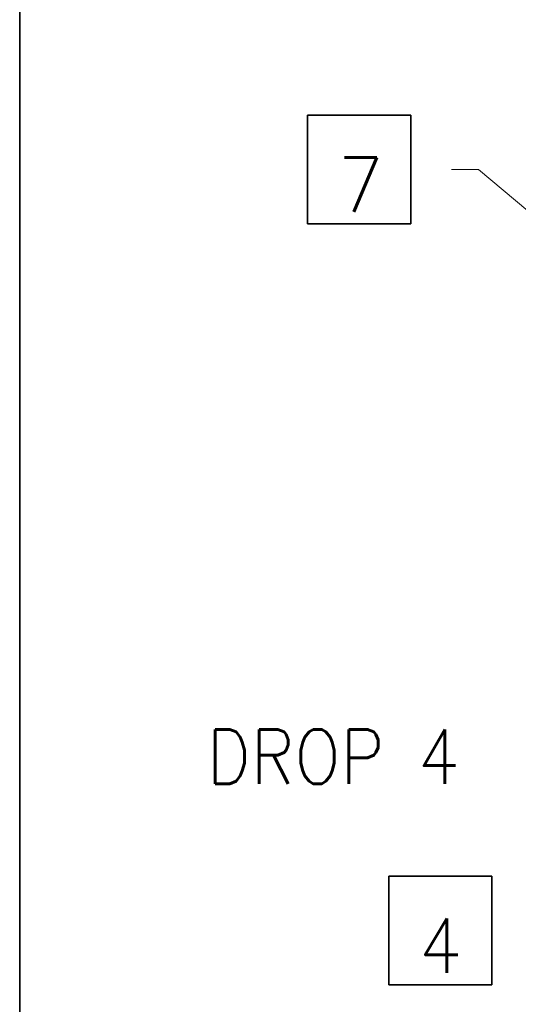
# Model space of a CAD drawing. Header units: millimetres. Extents: x 0 to 297, y 0 to 420.
# Tile 4 of 21: x 71 to 89, y 222 to 258. Entities that reach past the tile are written whole.
import ezdxf

# ---------------------------------------------------------------- set-up
doc = ezdxf.new("R2010")
doc.units = ezdxf.units.MM
doc.layers.add('1', color=7, linetype='Continuous')
doc.styles.add('pwfont', font='simplex.shx')

msp = doc.modelspace()

# ---------------------------------------------------------------- linework, layer by layer
at = {"layer": '1', "color": 7, "linetype": 'Continuous', "lineweight": 35}
msp.add_line((71.017, 299.06), (71.017, 204.46), dxfattribs=at)
msp.add_line((71.017, 299.06), (71.017, 204.46), dxfattribs=at)
at = {"layer": '1', "color": 113, "linetype": 'Continuous', "lineweight": 35}
for p, q in [((81.616, 250.287), (81.616, 254.287)), ((81.616, 254.287), (85.416, 254.287)), ((85.416, 250.287), (85.416, 254.287)), ((81.616, 250.287), (85.416, 250.287)), ((84.6, 222.273), (84.6, 226.273)), ((84.6, 226.273), (88.4, 226.273)), ((88.4, 222.273), (88.4, 226.273)), ((84.6, 222.273), (88.4, 222.273))]:
    msp.add_line(p, q, dxfattribs=at)
at = {"layer": '1', "color": 113, "linetype": 'Continuous', "lineweight": 13}
for p, q in [((86.906, 252.287), (87.906, 252.287)), ((87.906, 252.287), (96.524, 245.021))]:
    msp.add_line(p, q, dxfattribs=at)

# ---------------------------------------------------------------- texts
at = {"layer": '1', "color": 113, "linetype": 'Continuous', "lineweight": 13, "char_height": 2, "attachment_point": 7, "line_spacing_factor": 0.903614, "style": 'pwfont'}
for s, insert in [('\\W0.9844;7', (82.722, 250.731)), ('\\W0.8971;DROP 4', (77.903, 229.679)), ('\\W0.9297;4', (85.706, 222.717))]:
    msp.add_mtext(s, dxfattribs=dict(at, insert=insert))

doc.saveas('drawing.dxf')
